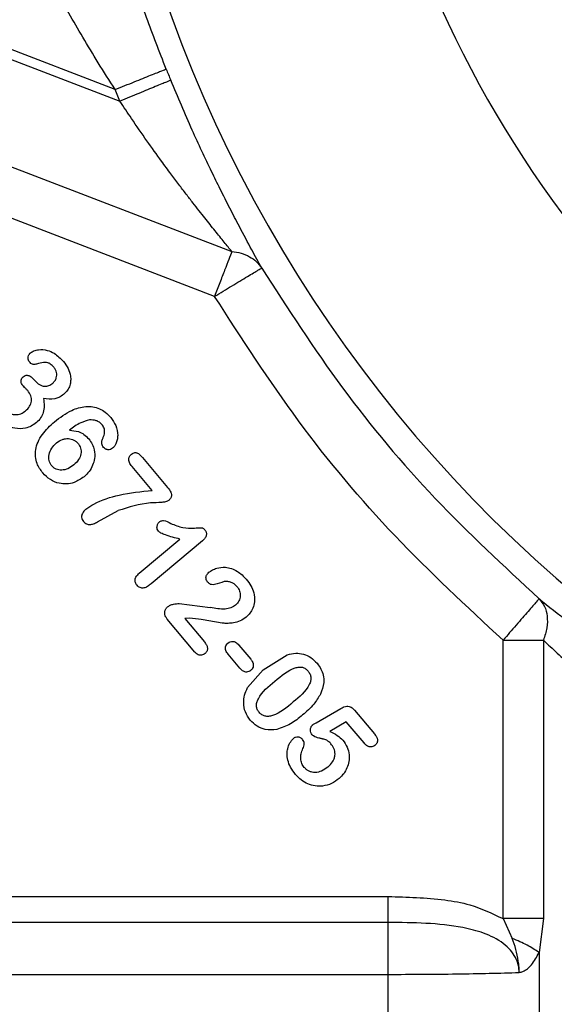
# Model space of a CAD drawing. Header units: inches. Extents: x 0.6 to 16.3, y 0.2 to 11.5.
# Tile 12 of 20: x 10.757 to 11.535, y 5.247 to 6.679. Entities that reach past the tile are written whole.
import ezdxf

# ---------------------------------------------------------------- set-up
doc = ezdxf.new("R2010")
doc.units = ezdxf.units.IN
doc.header["$MEASUREMENT"] = 0
doc.styles.add('SLDTEXTSTYLE0', font='TXT', dxfattribs={"width": 0.75})
doc.dimstyles.new('SLDDIMSTYLE0', dxfattribs={"dimtxt": 0.137795, "dimasz": 0.14, "dimexe": 0, "dimexo": 0.0625, "dimgap": 0.034449, "dimtad": 0, "dimdec": 1, "dimlfac": 1.5, "dimrnd": 1e-09, "dimzin": 12, "dimdsep": 46, "dimtxsty": 'SLDTEXTSTYLE0', "dimblk1": 'CLOSED', "dimblk2": 'CLOSED', "dimsah": 1, "dimcen": 0.09, "dimadec": 0, "dimazin": 3, "dimtfac": 1, "dimtdec": 1, "dimtofl": 0, "dimtmove": 0, "dimatfit": 3, "dimldrblk": 'CLOSED', "dimfxl": 0, "dimfrac": 2, "dimtolj": 1, "dimtzin": 12, "dimarcsym": 0})

# ---------------------------------------------------------------- blocks, each defined once
blk = doc.blocks.new('_Closed')
at = {"color": 0, "linetype": 'ByBlock', "lineweight": -2}
for p, q in [((-1, 0.166667), (0, 0)), ((-1, 0.166667), (-1, -0.166667)), ((0, 0), (-1, -0.166667)), ((0, 0), (-1, 0))]:
    blk.add_line(p, q, dxfattribs=at)
blk = doc.blocks.new('_D_11')
at = {"color": 7, "linetype": 'Continuous', "lineweight": 0}
for p, q in [((9.7792, 5.768), (9.7792, 3.2834)), ((11.9981, 4.7935), (11.9981, 3.2834)), ((10.739, 3.5212), (10.697, 3.5212)), ((10.697, 3.5212), (10.697, 3.3024)), ((10.9427, 3.5212), (10.9846, 3.5212)), ((10.9846, 3.5212), (10.9846, 3.3024)), ((9.7792, 3.3227), (10.5762, 3.3227)), ((11.9981, 3.3227), (11.1055, 3.3227)), ((10.697, 3.3024), (10.739, 3.3024)), ((10.9846, 3.3024), (10.9427, 3.3024))]:
    blk.add_line(p, q, dxfattribs=at)
at = {"color": 7, "linetype": 'Continuous', "lineweight": 18, "xscale": 0.14, "yscale": 0.14, "rotation": 180.0000000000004}
blk.add_blockref('_Closed', (9.7792, 3.3227, -0.0725), dxfattribs=at)
at = {"color": 7, "linetype": 'Continuous', "lineweight": 18, "xscale": 0.14, "yscale": 0.14}
blk.add_blockref('_Closed', (11.9981, 3.3227, -0.0725), dxfattribs=at)
at = {"color": 7, "linetype": 'Continuous', "lineweight": 18, "char_height": 0.1378, "attachment_point": 1, "style": 'SLDTEXTSTYLE0'}
for s, insert in [('85', (10.739, 3.4801)), ('3.3', (10.7136, 3.2739))]:
    blk.add_mtext(s, dxfattribs=dict(at, insert=insert))

msp = doc.modelspace()

# ---------------------------------------------------------------- linework, layer by layer
at = {"color": 7, "linetype": 'Continuous', "lineweight": 25}
for p, q in [((10.8959, 6.5773), (10.4186, 6.7605)), ((10.6254, 6.6668), (10.9028, 6.5603)), ((10.9028, 6.5603), (10.8959, 6.5773)), ((10.6853, 6.4879), (11.0656, 6.3419)), ((11.0405, 6.2766), (10.6602, 6.4226)), ((10.777, 6.1563), (10.7793, 6.1537)), ((10.9358, 6.0421), (10.9722, 5.9987)), ((10.9497, 5.9944), (10.9205, 6.0292)), ((10.8703, 5.9487), (10.9002, 5.9651)), ((10.9308, 5.8741), (10.9901, 5.9238)), ((11.0228, 5.9211), (10.9482, 5.8586)), ((10.9891, 5.8301), (11.0343, 5.8245)), ((11.0118, 5.7595), (10.9717, 5.8074)), ((11.0041, 5.8086), (10.9971, 5.8083)), ((10.9971, 5.8083), (11.0256, 5.7743)), ((11.0758, 5.7696), (11.093, 5.749)), ((11.4601, 5.372), (11.4601, 5.7767)), ((11.5189, 5.7767), (11.5189, 5.372)), ((11.0774, 5.7359), (11.0601, 5.7564)), ((11.1114, 5.7337), (11.1463, 5.7556)), ((11.0886, 5.7078), (11.1114, 5.7337)), ((11.1881, 5.6567), (11.2239, 5.6773)), ((11.2442, 5.6748), (11.273, 5.6405)), ((11.2321, 5.6582), (11.2079, 5.6441)), ((11.258, 5.6273), (11.2321, 5.6582)), ((10.6233, 5.4041), (11.293, 5.4041)), ((11.4601, 5.372), (11.4735, 5.3431)), ((11.5189, 5.372), (11.5124, 5.3227)), ((11.293, 5.3664), (10.6123, 5.3664)), ((11.5124, 5.3227), (11.5124, 4.7421)), ((10.4869, 5.2909), (11.293, 5.2909)), ((11.293, 4.7445), (11.293, 5.2909))]:
    msp.add_line(p, q, dxfattribs=at)
msp.add_circle((12.8314, 7.3537), 1.314, dxfattribs=at)
for radius, start, end in [(1.374, 195.2429, 2.7571), (1.6025, 194.3497, 223.0016), (2.0055, 201.8575, 202.3609)]:
    msp.add_arc((12.8314, 7.3537), radius, start, end, dxfattribs=at)
at = {"color": 8, "linetype": 'Continuous', "lineweight": 25}
msp.add_arc((12.8314, 7.3537), 1.9709, 180, 258.6004, dxfattribs=at)
at = {"color": 7, "linetype": 'Continuous', "lineweight": 25}
for points, knots in [([(10.9701, 6.6071), (10.9603, 6.6322), (10.9416, 6.6802), (10.9177, 6.7495), (10.8972, 6.8141), (10.8875, 6.8461), (10.8824, 6.8626)], [0, 0, 0, 0, 0.260223, 0.497693, 0.740745, 1, 1, 1, 1]), ([(10.8959, 6.5773), (10.8876, 6.5903), (10.8715, 6.6155), (10.8489, 6.6529), (10.825, 6.6943), (10.8005, 6.739), (10.7866, 6.7652), (10.7799, 6.7778)], [0, 0, 0, 0, 0.181928, 0.353578, 0.519898, 0.767232, 1, 1, 1, 1]), ([(10.8959, 6.5773), (10.9054, 6.5811), (10.9244, 6.5887), (10.9487, 6.5985), (10.9658, 6.6053), (10.9687, 6.6065), (10.9701, 6.6071)], [0, 0, 0, 0, 0.250161, 0.5, 0.749839, 1, 1, 1, 1]), ([(10.9767, 6.5907), (10.9753, 6.5902), (10.9725, 6.589), (10.9554, 6.582), (10.9312, 6.572), (10.9123, 6.5642), (10.9028, 6.5603)], [0, 0, 0, 0, 0.250161, 0.5, 0.749839, 1, 1, 1, 1]), ([(11.109, 6.3178), (11.1043, 6.3264), (11.0944, 6.3445), (11.0784, 6.3746), (11.0628, 6.4045), (11.0492, 6.4313), (11.0309, 6.4686), (11.0063, 6.5209), (10.987, 6.5664), (10.9767, 6.5907)], [0, 0, 0, 0, 0.127338, 0.269545, 0.372079, 0.472995, 0.562711, 0.765893, 1, 1, 1, 1]), ([(11.0656, 6.3419), (11.0619, 6.3463), (11.0542, 6.3557), (11.041, 6.3721), (11.0287, 6.3875), (11.0179, 6.4012), (11.0088, 6.4127), (10.999, 6.4255), (10.9883, 6.4395), (10.9764, 6.4554), (10.9608, 6.4765), (10.9416, 6.5033), (10.9213, 6.5325), (10.9084, 6.5519), (10.9028, 6.5603)], [0, 0, 0, 0, 0.076601, 0.163153, 0.256562, 0.306095, 0.360343, 0.419319, 0.483034, 0.551494, 0.632013, 0.759808, 0.896197, 1, 1, 1, 1]), ([(11.0656, 6.3419), (11.0702, 6.3412), (11.0794, 6.3398), (11.0915, 6.3346), (11.1018, 6.3274), (11.1066, 6.321), (11.109, 6.3178)], [0, 0, 0, 0, 0.250012, 0.5, 0.749988, 1, 1, 1, 1]), ([(11.0405, 6.2766), (11.049, 6.2817), (11.0665, 6.2923), (11.0893, 6.306), (11.1053, 6.3156), (11.1078, 6.3171), (11.109, 6.3178)], [0, 0, 0, 0, 0.240554, 0.500001, 0.759447, 1, 1, 1, 1]), ([(11.109, 6.3178), (11.147, 6.259), (11.2229, 6.1413), (11.3584, 5.9798), (11.4612, 5.8846), (11.5125, 5.837)], [0, 0, 0, 0, 0.333333, 0.666667, 1, 1, 1, 1]), ([(11.4601, 5.7767), (11.4067, 5.8262), (11.2998, 5.9252), (11.1589, 6.093), (11.08, 6.2154), (11.0405, 6.2766)], [0, 0, 0, 0, 0.333257, 0.666733, 1, 1, 1, 1]), ([(10.7729, 6.1947), (10.7745, 6.1957), (10.778, 6.198), (10.7863, 6.1997), (10.7967, 6.1988), (10.8096, 6.1933), (10.8164, 6.1864), (10.8206, 6.1821)], [0, 0, 0, 0, 0.10142, 0.232787, 0.465497, 0.668795, 1, 1, 1, 1]), ([(10.7711, 6.1813), (10.7705, 6.1822), (10.7694, 6.1838), (10.769, 6.1871), (10.7695, 6.1903), (10.771, 6.1929), (10.7723, 6.1941), (10.7729, 6.1947)], [0, 0, 0, 0, 0.196661, 0.399876, 0.654171, 0.818524, 1, 1, 1, 1]), ([(10.7792, 6.1775), (10.7786, 6.1774), (10.7774, 6.1772), (10.7753, 6.1778), (10.7731, 6.1792), (10.7718, 6.1806), (10.7711, 6.1813)], [0, 0, 0, 0, 0.187232, 0.386665, 0.673397, 1, 1, 1, 1]), ([(10.8067, 6.1735), (10.8051, 6.1752), (10.8025, 6.1779), (10.798, 6.1802), (10.792, 6.1811), (10.7857, 6.1793), (10.7808, 6.178), (10.7792, 6.1775)], [0, 0, 0, 0, 0.231764, 0.36707, 0.49623, 0.828307, 1, 1, 1, 1]), ([(10.8052, 6.1504), (10.8063, 6.1516), (10.8086, 6.1538), (10.8104, 6.1579), (10.8111, 6.1621), (10.8107, 6.1661), (10.8092, 6.17), (10.8075, 6.1723), (10.8067, 6.1735)], [0, 0, 0, 0, 0.184443, 0.362675, 0.520603, 0.672461, 0.828975, 1, 1, 1, 1]), ([(10.8206, 6.1821), (10.8231, 6.1787), (10.8279, 6.1723), (10.831, 6.1622), (10.8314, 6.1538), (10.8301, 6.1467), (10.8268, 6.1397), (10.8229, 6.1359), (10.8209, 6.134)], [0, 0, 0, 0, 0.233096, 0.445079, 0.575743, 0.70054, 0.847781, 1, 1, 1, 1]), ([(10.7618, 6.1466), (10.7609, 6.148), (10.7595, 6.1499), (10.7589, 6.1529), (10.759, 6.1552), (10.7601, 6.1577), (10.7615, 6.1591), (10.7623, 6.1598)], [0, 0, 0, 0, 0.32946, 0.46901, 0.60255, 0.790209, 1, 1, 1, 1]), ([(10.7623, 6.1598), (10.7632, 6.1605), (10.7648, 6.1616), (10.7677, 6.162), (10.7701, 6.1616), (10.7735, 6.1601), (10.7755, 6.1579), (10.777, 6.1563)], [0, 0, 0, 0, 0.184168, 0.354413, 0.486264, 0.619677, 1, 1, 1, 1]), ([(10.7687, 6.1396), (10.7678, 6.1405), (10.7664, 6.142), (10.7649, 6.1435), (10.7635, 6.1449), (10.7626, 6.1459), (10.7618, 6.1466)], [0, 0, 0, 0, 0.405784, 0.593965, 0.675642, 1, 1, 1, 1]), ([(10.7793, 6.1537), (10.7813, 6.1517), (10.7843, 6.1487), (10.7894, 6.1466), (10.793, 6.1459), (10.7963, 6.146), (10.8006, 6.1471), (10.8033, 6.1491), (10.8052, 6.1504)], [0, 0, 0, 0, 0.290232, 0.4261, 0.554329, 0.65903, 0.765376, 1, 1, 1, 1]), ([(10.7655, 6.1101), (10.7677, 6.1122), (10.7709, 6.1152), (10.7733, 6.1203), (10.7742, 6.1241), (10.7742, 6.1281), (10.7729, 6.1336), (10.7704, 6.1371), (10.7687, 6.1396)], [0, 0, 0, 0, 0.26683, 0.385367, 0.500114, 0.617627, 0.736539, 1, 1, 1, 1]), ([(10.7915, 6.1281), (10.7921, 6.1245), (10.7931, 6.1178), (10.7917, 6.108), (10.7879, 6.0994), (10.7836, 6.0951), (10.7813, 6.093)], [0, 0, 0, 0, 0.279717, 0.527123, 0.760156, 1, 1, 1, 1]), ([(10.8209, 6.134), (10.8186, 6.1323), (10.8147, 6.1294), (10.8046, 6.1264), (10.797, 6.1274), (10.7915, 6.1281)], [0, 0, 0, 0, 0.273698, 0.472532, 1, 1, 1, 1]), ([(10.7348, 6.1123), (10.7362, 6.1109), (10.7389, 6.1081), (10.7445, 6.1055), (10.7513, 6.1043), (10.7589, 6.1055), (10.7633, 6.1086), (10.7655, 6.1101)], [0, 0, 0, 0, 0.169675, 0.339706, 0.53644, 0.76505, 1, 1, 1, 1]), ([(10.8076, 6.0944), (10.8157, 6.1005), (10.8293, 6.1108), (10.8494, 6.1169), (10.8633, 6.1165), (10.8731, 6.1136), (10.8821, 6.1082), (10.8869, 6.1031), (10.8894, 6.1004)], [0, 0, 0, 0, 0.326079, 0.552792, 0.664563, 0.771739, 0.881352, 1, 1, 1, 1]), ([(10.7813, 6.093), (10.7789, 6.0912), (10.774, 6.0876), (10.7633, 6.084), (10.7509, 6.0838), (10.7389, 6.0878), (10.7293, 6.0938), (10.7244, 6.099), (10.7219, 6.1017)], [0, 0, 0, 0, 0.135555, 0.27064, 0.499549, 0.677858, 0.834867, 1, 1, 1, 1]), ([(10.8894, 6.1004), (10.8921, 6.0966), (10.8977, 6.0889), (10.9, 6.0771), (10.8991, 6.0681), (10.8973, 6.0628), (10.8949, 6.0586), (10.8929, 6.0566), (10.8919, 6.0557)], [0, 0, 0, 0, 0.279723, 0.579072, 0.704912, 0.829715, 0.917959, 1, 1, 1, 1]), ([(10.7905, 6.02), (10.7874, 6.0243), (10.7823, 6.0315), (10.7795, 6.0435), (10.7799, 6.0543), (10.7834, 6.0653), (10.7919, 6.0798), (10.8013, 6.0885), (10.8076, 6.0944)], [0, 0, 0, 0, 0.184884, 0.303331, 0.42163, 0.555561, 0.702812, 1, 1, 1, 1]), ([(10.8586, 6.0969), (10.8543, 6.0957), (10.8435, 6.0927), (10.8346, 6.0859), (10.8293, 6.0819)], [0, 0, 0, 0, 0.405821, 1, 1, 1, 1]), ([(10.8765, 6.0905), (10.8754, 6.0916), (10.873, 6.0939), (10.8685, 6.096), (10.8636, 6.097), (10.8603, 6.0969), (10.8586, 6.0969)], [0, 0, 0, 0, 0.244833, 0.498723, 0.745111, 1, 1, 1, 1]), ([(10.8782, 6.0709), (10.8788, 6.0722), (10.88, 6.0747), (10.8808, 6.0795), (10.8802, 6.0852), (10.8778, 6.0887), (10.8765, 6.0905)], [0, 0, 0, 0, 0.202119, 0.397162, 0.695986, 1, 1, 1, 1]), ([(10.8107, 6.0636), (10.8134, 6.0655), (10.8173, 6.0683), (10.8234, 6.0697), (10.8278, 6.0699), (10.832, 6.0692), (10.8358, 6.0678), (10.8393, 6.0656), (10.8411, 6.0637), (10.842, 6.0628)], [0, 0, 0, 0, 0.277877, 0.407574, 0.537691, 0.654937, 0.774109, 0.886909, 1, 1, 1, 1]), ([(10.8293, 6.0819), (10.8338, 6.0816), (10.8413, 6.081), (10.851, 6.0761), (10.8553, 6.0716), (10.8575, 6.0693)], [0, 0, 0, 0, 0.41652, 0.700314, 1, 1, 1, 1]), ([(10.8575, 6.0693), (10.8593, 6.0668), (10.8629, 6.0619), (10.8662, 6.0522), (10.8666, 6.0414), (10.8634, 6.0308), (10.8583, 6.0216), (10.8532, 6.0168), (10.8506, 6.0144)], [0, 0, 0, 0, 0.148913, 0.292348, 0.495718, 0.660384, 0.828486, 1, 1, 1, 1]), ([(10.8789, 6.0569), (10.8783, 6.0577), (10.8772, 6.0593), (10.8762, 6.0626), (10.8762, 6.0667), (10.8776, 6.0695), (10.8782, 6.0709)], [0, 0, 0, 0, 0.196807, 0.390627, 0.687072, 1, 1, 1, 1]), ([(10.8036, 6.0303), (10.8027, 6.0315), (10.801, 6.0338), (10.7996, 6.0379), (10.7992, 6.0423), (10.7999, 6.0485), (10.8032, 6.0564), (10.8081, 6.0611), (10.8107, 6.0636)], [0, 0, 0, 0, 0.115229, 0.226221, 0.339576, 0.461507, 0.718123, 1, 1, 1, 1]), ([(10.842, 6.0628), (10.8428, 6.0617), (10.8443, 6.0595), (10.8458, 6.0558), (10.8464, 6.0518), (10.8461, 6.046), (10.8431, 6.0385), (10.8383, 6.034), (10.8358, 6.0316)], [0, 0, 0, 0, 0.113232, 0.223969, 0.338033, 0.452934, 0.707968, 1, 1, 1, 1]), ([(10.8919, 6.0557), (10.8909, 6.055), (10.889, 6.0537), (10.8859, 6.0535), (10.8835, 6.0539), (10.8812, 6.0547), (10.8798, 6.0561), (10.8789, 6.0569)], [0, 0, 0, 0, 0.239026, 0.485423, 0.614321, 0.73958, 1, 1, 1, 1]), ([(10.9205, 6.0292), (10.919, 6.0312), (10.917, 6.0338), (10.9157, 6.0378), (10.9156, 6.0402), (10.916, 6.0422), (10.9171, 6.0446), (10.9186, 6.046), (10.9196, 6.047)], [0, 0, 0, 0, 0.352915, 0.493011, 0.617493, 0.7052, 0.795831, 1, 1, 1, 1]), ([(10.9196, 6.047), (10.9205, 6.0476), (10.922, 6.0488), (10.9243, 6.0495), (10.9262, 6.0495), (10.9286, 6.0488), (10.932, 6.0463), (10.9344, 6.0436), (10.9358, 6.0421)], [0, 0, 0, 0, 0.163579, 0.296572, 0.369964, 0.442526, 0.682021, 1, 1, 1, 1]), ([(10.8358, 6.0316), (10.833, 6.0295), (10.8277, 6.0256), (10.8197, 6.0238), (10.8139, 6.0241), (10.81, 6.0253), (10.8064, 6.0274), (10.8046, 6.0293), (10.8036, 6.0303)], [0, 0, 0, 0, 0.289765, 0.544394, 0.66356, 0.775158, 0.885214, 1, 1, 1, 1]), ([(10.8506, 6.0144), (10.846, 6.0112), (10.8383, 6.0059), (10.8254, 6.0034), (10.8134, 6.0044), (10.8008, 6.0095), (10.794, 6.0164), (10.7905, 6.02)], [0, 0, 0, 0, 0.247964, 0.411981, 0.572176, 0.780528, 1, 1, 1, 1]), ([(10.9722, 5.9987), (10.9739, 5.9965), (10.9763, 5.9934), (10.9778, 5.9889), (10.9779, 5.9864), (10.9773, 5.9844), (10.9761, 5.9821), (10.9746, 5.9808), (10.9736, 5.9798)], [0, 0, 0, 0, 0.3839737, 0.527999, 0.6501743, 0.7284273, 0.810982, 1, 1, 1, 1]), ([(10.8533, 5.9673), (10.8572, 5.9698), (10.8719, 5.9794), (10.9046, 5.9899), (10.9336, 5.9928), (10.9497, 5.9944)], [0, 0, 0, 0, 0.135892, 0.520593, 1, 1, 1, 1]), ([(10.9736, 5.9798), (10.973, 5.9794), (10.9717, 5.9785), (10.9683, 5.9775), (10.9601, 5.9766), (10.9365, 5.9767), (10.9157, 5.97), (10.9002, 5.9651)], [0, 0, 0, 0, 0.028829, 0.063712, 0.137774, 0.357617, 1, 1, 1, 1]), ([(10.8533, 5.9673), (10.8523, 5.9663), (10.8503, 5.9645), (10.8482, 5.9614), (10.8471, 5.9583), (10.8469, 5.9553), (10.8477, 5.9521), (10.8491, 5.9503), (10.8498, 5.9494)], [0, 0, 0, 0, 0.211188, 0.3921389, 0.5354186, 0.6752595, 0.8305601, 1, 1, 1, 1]), ([(10.8498, 5.9494), (10.8504, 5.9486), (10.8518, 5.9472), (10.8542, 5.9457), (10.8567, 5.9449), (10.8602, 5.9447), (10.8649, 5.9459), (10.8684, 5.9477), (10.8703, 5.9487)], [0, 0, 0, 0, 0.132179, 0.253005, 0.368967, 0.487358, 0.706083, 1, 1, 1, 1]), ([(10.9587, 5.9354), (10.9581, 5.9363), (10.957, 5.9379), (10.9566, 5.9407), (10.9569, 5.9431), (10.9575, 5.9451), (10.9586, 5.947), (10.9596, 5.9479), (10.9601, 5.9484)], [0, 0, 0, 0, 0.206143, 0.412051, 0.56584, 0.71053, 0.852888, 1, 1, 1, 1]), ([(10.9601, 5.9484), (10.9607, 5.9489), (10.9619, 5.9498), (10.9639, 5.9506), (10.9693, 5.9506), (10.9735, 5.9484), (10.9769, 5.9465)], [0, 0, 0, 0, 0.128453, 0.23993, 0.364515, 1, 1, 1, 1]), ([(10.9769, 5.9465), (10.9826, 5.9442), (10.9936, 5.9397), (11.009, 5.9393), (11.0183, 5.9405), (11.0229, 5.9402), (11.0247, 5.939), (11.0258, 5.9378), (11.0264, 5.9371)], [0, 0, 0, 0, 0.353065, 0.686184, 0.875718, 0.905939, 0.946341, 1, 1, 1, 1]), ([(10.9901, 5.9238), (10.983, 5.9255), (10.9736, 5.9278), (10.963, 5.9319), (10.9599, 5.9344), (10.9587, 5.9354)], [0, 0, 0, 0, 0.648316, 0.858954, 1, 1, 1, 1]), ([(11.0264, 5.9371), (11.0268, 5.9365), (11.0277, 5.9354), (11.0284, 5.9334), (11.0287, 5.9314), (11.0283, 5.9285), (11.0266, 5.9247), (11.0241, 5.9224), (11.0228, 5.9211)], [0, 0, 0, 0, 0.1185294, 0.2292014, 0.3381258, 0.4516949, 0.7017096, 1, 1, 1, 1]), ([(11.0322, 5.8754), (11.0339, 5.8766), (11.0374, 5.8791), (11.0454, 5.8822), (11.055, 5.8833), (11.0653, 5.8812), (11.0763, 5.8761), (11.0825, 5.8696), (11.0865, 5.8654)], [0, 0, 0, 0, 0.101529, 0.210658, 0.4164, 0.563956, 0.719875, 1, 1, 1, 1]), ([(10.9277, 5.8565), (10.9268, 5.8577), (10.9255, 5.8596), (10.9249, 5.8625), (10.9249, 5.8648), (10.9254, 5.8672), (10.9272, 5.8707), (10.9293, 5.8727), (10.9308, 5.8741)], [0, 0, 0, 0, 0.226152, 0.330588, 0.435099, 0.564769, 0.698476, 1, 1, 1, 1]), ([(11.0304, 5.8611), (11.0298, 5.8619), (11.0286, 5.8636), (11.0279, 5.8664), (11.028, 5.869), (11.0288, 5.8714), (11.0302, 5.8735), (11.0315, 5.8747), (11.0322, 5.8754)], [0, 0, 0, 0, 0.195697, 0.375907, 0.527149, 0.672821, 0.82737, 1, 1, 1, 1]), ([(10.9482, 5.8586), (10.9465, 5.8572), (10.9433, 5.8547), (10.9386, 5.8527), (10.9349, 5.8524), (10.9322, 5.853), (10.9297, 5.8544), (10.9284, 5.8557), (10.9277, 5.8565)], [0, 0, 0, 0, 0.290497, 0.51578, 0.641785, 0.757054, 0.872258, 1, 1, 1, 1]), ([(11.0544, 5.8619), (11.0499, 5.8602), (11.044, 5.858), (11.0371, 5.8572), (11.0343, 5.8579), (11.0323, 5.8591), (11.0311, 5.8604), (11.0304, 5.8611)], [0, 0, 0, 0, 0.55968, 0.727412, 0.794112, 0.890934, 1, 1, 1, 1]), ([(11.073, 5.8548), (11.0718, 5.8561), (11.0694, 5.8586), (11.0648, 5.861), (11.0597, 5.8622), (11.0562, 5.862), (11.0544, 5.8619)], [0, 0, 0, 0, 0.2553673, 0.4931958, 0.7360711, 1, 1, 1, 1]), ([(11.073, 5.8548), (11.0745, 5.8527), (11.0773, 5.8485), (11.0782, 5.8421), (11.0774, 5.8372), (11.076, 5.8338), (11.074, 5.8305), (11.0721, 5.8288), (11.0711, 5.8279)], [0, 0, 0, 0, 0.252507, 0.497164, 0.620237, 0.744132, 0.869114, 1, 1, 1, 1]), ([(11.0865, 5.8654), (11.089, 5.8623), (11.0937, 5.8563), (11.0965, 5.8492), (11.0977, 5.8458)], [0, 0, 0, 0, 0.5313154, 1, 1, 1, 1]), ([(11.0977, 5.8458), (11.0984, 5.8415), (11.0996, 5.8338), (11.0966, 5.8236), (11.0923, 5.816), (11.0884, 5.8122), (11.0865, 5.8104)], [0, 0, 0, 0, 0.336203, 0.586635, 0.794028, 1, 1, 1, 1]), ([(10.9721, 5.8253), (10.9732, 5.8261), (10.976, 5.8278), (10.9817, 5.8295), (10.9863, 5.8299), (10.9891, 5.8301)], [0, 0, 0, 0, 0.232123, 0.538776, 1, 1, 1, 1]), ([(11.0711, 5.8279), (11.0689, 5.8264), (11.0643, 5.8233), (11.0515, 5.8209), (11.0415, 5.823), (11.0343, 5.8245)], [0, 0, 0, 0, 0.204512, 0.433516, 1, 1, 1, 1]), ([(11.5125, 5.837), (11.5116, 5.836), (11.5097, 5.8338), (11.4974, 5.8197), (11.48, 5.7996), (11.4665, 5.7842), (11.4601, 5.7767)], [0, 0, 0, 0, 0.240555, 0.500001, 0.759447, 1, 1, 1, 1]), ([(11.5125, 5.837), (11.5403, 5.8148), (11.5957, 5.7705), (11.6961, 5.6997), (11.805, 5.6308), (11.8837, 5.589), (11.9226, 5.5683)], [0, 0, 0, 0, 0.251703, 0.50211, 0.754105, 1, 1, 1, 1]), ([(11.5125, 5.837), (11.5154, 5.8336), (11.5212, 5.8266), (11.5248, 5.8118), (11.5246, 5.7949), (11.5208, 5.7828), (11.5189, 5.7767)], [0, 0, 0, 0, 0.250036, 0.4999997, 0.7499636, 1, 1, 1, 1]), ([(10.9717, 5.8074), (10.9709, 5.8085), (10.9693, 5.8105), (10.968, 5.8142), (10.9679, 5.8182), (10.9691, 5.8223), (10.9711, 5.8243), (10.9721, 5.8253)], [0, 0, 0, 0, 0.203029, 0.380655, 0.578609, 0.790625, 1, 1, 1, 1]), ([(11.0865, 5.8104), (11.0837, 5.8083), (11.0781, 5.8042), (11.0687, 5.8018), (11.0609, 5.8011), (11.0526, 5.8012), (11.0395, 5.8034), (11.0229, 5.8069), (11.0098, 5.8081), (11.0041, 5.8086)], [0, 0, 0, 0, 0.121513, 0.242309, 0.333936, 0.398911, 0.535921, 0.798751, 1, 1, 1, 1]), ([(11.0256, 5.7743), (11.0267, 5.7729), (11.0287, 5.7703), (11.0301, 5.7664), (11.0302, 5.7634), (11.0296, 5.7611), (11.0284, 5.759), (11.0273, 5.7579), (11.0267, 5.7573)], [0, 0, 0, 0, 0.281621, 0.504248, 0.631239, 0.748684, 0.868717, 1, 1, 1, 1]), ([(11.0601, 5.7564), (11.0589, 5.7581), (11.0571, 5.7606), (11.0563, 5.7643), (11.0564, 5.7672), (11.0575, 5.7702), (11.0591, 5.7717), (11.0599, 5.7726)], [0, 0, 0, 0, 0.342996, 0.488885, 0.62841, 0.809033, 1, 1, 1, 1]), ([(11.0599, 5.7726), (11.061, 5.7733), (11.063, 5.7747), (11.0663, 5.7752), (11.069, 5.7747), (11.0724, 5.7732), (11.0743, 5.7711), (11.0758, 5.7696)], [0, 0, 0, 0, 0.207691, 0.400439, 0.52854, 0.657361, 1, 1, 1, 1]), ([(11.5189, 5.7767), (11.5255, 5.7705), (11.539, 5.7577), (11.5606, 5.738), (11.5827, 5.7182), (11.606, 5.6979), (11.6323, 5.6758), (11.6589, 5.6542), (11.6905, 5.6293), (11.7244, 5.6038), (11.7643, 5.5753), (11.8041, 5.5482), (11.8448, 5.522), (11.8728, 5.5052), (11.8863, 5.4971)], [0, 0, 0, 0, 0.068875, 0.140681, 0.211146, 0.277215, 0.352453, 0.440802, 0.500774, 0.61073, 0.70758, 0.803774, 0.904773, 1, 1, 1, 1]), ([(11.0267, 5.7573), (11.0259, 5.7568), (11.0243, 5.7556), (11.0214, 5.7549), (11.0181, 5.7549), (11.0147, 5.7565), (11.0128, 5.7585), (11.0118, 5.7595)], [0, 0, 0, 0, 0.173069, 0.337106, 0.528378, 0.743683, 1, 1, 1, 1]), ([(11.1463, 5.7556), (11.1503, 5.7566), (11.1581, 5.7586), (11.1701, 5.757), (11.181, 5.7519), (11.1866, 5.7461), (11.1895, 5.7431)], [0, 0, 0, 0, 0.259877, 0.499605, 0.740002, 1, 1, 1, 1]), ([(11.093, 5.749), (11.0938, 5.748), (11.0953, 5.7461), (11.0967, 5.7428), (11.0971, 5.7393), (11.0959, 5.7356), (11.0941, 5.7338), (11.0932, 5.7329)], [0, 0, 0, 0, 0.212435, 0.390613, 0.590171, 0.789289, 1, 1, 1, 1]), ([(11.1895, 5.7431), (11.1915, 5.7404), (11.1954, 5.7352), (11.1989, 5.7256), (11.2001, 5.7129), (11.1967, 5.7039), (11.1946, 5.6984)], [0, 0, 0, 0, 0.210287, 0.406729, 0.636388, 1, 1, 1, 1]), ([(11.0932, 5.7329), (11.0922, 5.7322), (11.0903, 5.7308), (11.0872, 5.7303), (11.0846, 5.7306), (11.081, 5.732), (11.0789, 5.7342), (11.0774, 5.7359)], [0, 0, 0, 0, 0.196705, 0.379687, 0.503886, 0.628281, 1, 1, 1, 1]), ([(11.1283, 5.7174), (11.1375, 5.7252), (11.1481, 5.7341), (11.163, 5.7379), (11.1682, 5.7376), (11.1729, 5.7355), (11.1753, 5.7331), (11.1765, 5.7318)], [0, 0, 0, 0, 0.630843, 0.73107, 0.81983, 0.906212, 1, 1, 1, 1]), ([(11.1765, 5.7318), (11.1776, 5.7303), (11.1796, 5.7275), (11.1809, 5.7225), (11.1804, 5.7172), (11.1745, 5.7032), (11.1639, 5.6944), (11.1548, 5.6869)], [0, 0, 0, 0, 0.098445, 0.187369, 0.27561, 0.378891, 1, 1, 1, 1]), ([(11.1053, 5.6719), (11.1043, 5.6733), (11.1023, 5.676), (11.1011, 5.6811), (11.1018, 5.6864), (11.108, 5.7007), (11.1189, 5.7097), (11.1283, 5.7174)], [0, 0, 0, 0, 0.093625, 0.179925, 0.268077, 0.371434, 1, 1, 1, 1]), ([(11.0923, 5.6606), (11.0896, 5.6644), (11.0844, 5.6719), (11.0823, 5.6849), (11.0837, 5.6972), (11.0869, 5.7042), (11.0886, 5.7078)], [0, 0, 0, 0, 0.271725, 0.541058, 0.764572, 1, 1, 1, 1]), ([(11.1946, 5.6984), (11.1915, 5.6934), (11.1845, 5.6818), (11.1742, 5.673), (11.1684, 5.668)], [0, 0, 0, 0, 0.4356836, 1, 1, 1, 1]), ([(11.1548, 5.6869), (11.1455, 5.6789), (11.1347, 5.6696), (11.1194, 5.6658), (11.114, 5.666), (11.109, 5.668), (11.1066, 5.6705), (11.1053, 5.6719)], [0, 0, 0, 0, 0.624418, 0.728639, 0.817022, 0.904308, 1, 1, 1, 1]), ([(11.2239, 5.6773), (11.2255, 5.6782), (11.2283, 5.6797), (11.2325, 5.6809), (11.2362, 5.6807), (11.2403, 5.679), (11.2426, 5.6765), (11.2442, 5.6748)], [0, 0, 0, 0, 0.23494, 0.424999, 0.564402, 0.705534, 1, 1, 1, 1]), ([(11.131, 5.6469), (11.1253, 5.6465), (11.1154, 5.6458), (11.1016, 5.6513), (11.0954, 5.6575), (11.0923, 5.6606)], [0, 0, 0, 0, 0.3898501, 0.6916453, 1, 1, 1, 1]), ([(11.1684, 5.668), (11.1628, 5.6633), (11.1516, 5.6539), (11.1378, 5.6493), (11.131, 5.6469)], [0, 0, 0, 0, 0.503045, 1, 1, 1, 1]), ([(11.1831, 5.6536), (11.1833, 5.6537), (11.1838, 5.6541), (11.1854, 5.6551), (11.1869, 5.656), (11.1881, 5.6567)], [0, 0, 0, 0, 0.103139, 0.304135, 1, 1, 1, 1]), ([(11.1824, 5.6392), (11.1817, 5.6402), (11.1802, 5.6423), (11.1797, 5.6464), (11.1803, 5.6497), (11.1817, 5.6522), (11.1826, 5.6531), (11.1831, 5.6536)], [0, 0, 0, 0, 0.2387756, 0.4756544, 0.7473694, 0.8730888, 1, 1, 1, 1]), ([(11.2079, 5.6441), (11.2117, 5.6424), (11.2189, 5.6393), (11.2245, 5.6338), (11.2271, 5.6313)], [0, 0, 0, 0, 0.53644, 1, 1, 1, 1]), ([(11.273, 5.6405), (11.2741, 5.6391), (11.276, 5.6365), (11.2774, 5.6328), (11.2775, 5.6298), (11.2768, 5.6276), (11.2756, 5.6256), (11.2744, 5.6244), (11.2737, 5.6238)], [0, 0, 0, 0, 0.2852193, 0.5052554, 0.6236624, 0.7400015, 0.8629676, 1, 1, 1, 1]), ([(11.1582, 5.5817), (11.1557, 5.5851), (11.1508, 5.5914), (11.1467, 5.6019), (11.1458, 5.6111), (11.1466, 5.6197), (11.1495, 5.6275), (11.1533, 5.6319), (11.1551, 5.6339)], [0, 0, 0, 0, 0.220922, 0.410737, 0.57941, 0.70033, 0.85842, 1, 1, 1, 1]), ([(11.1685, 5.6325), (11.168, 5.633), (11.1671, 5.6339), (11.1655, 5.635), (11.1637, 5.6357), (11.1612, 5.636), (11.1587, 5.6358), (11.1564, 5.6349), (11.1555, 5.6343), (11.1551, 5.6339)], [0, 0, 0, 0, 0.134413, 0.262636, 0.390265, 0.522974, 0.772168, 0.88663, 1, 1, 1, 1]), ([(11.169, 5.6191), (11.1696, 5.6203), (11.1706, 5.6226), (11.1711, 5.6263), (11.1704, 5.6297), (11.1691, 5.6316), (11.1685, 5.6325)], [0, 0, 0, 0, 0.28731, 0.534014, 0.760978, 1, 1, 1, 1]), ([(11.2107, 5.6248), (11.2095, 5.6262), (11.2074, 5.6286), (11.2032, 5.6318), (11.1994, 5.6327), (11.1956, 5.6337), (11.191, 5.6348), (11.1857, 5.6361), (11.183, 5.6386), (11.1824, 5.6392)], [0, 0, 0, 0, 0.1722032, 0.2955285, 0.479404, 0.5219824, 0.6601113, 0.9238007, 1, 1, 1, 1]), ([(11.2271, 5.6313), (11.2294, 5.628), (11.234, 5.6216), (11.2365, 5.6106), (11.2362, 5.6002), (11.2334, 5.5909), (11.2286, 5.5823), (11.2239, 5.5778), (11.2215, 5.5755)], [0, 0, 0, 0, 0.189787, 0.377225, 0.531788, 0.686436, 0.841383, 1, 1, 1, 1]), ([(11.2737, 5.6238), (11.2728, 5.6232), (11.2711, 5.622), (11.2681, 5.6215), (11.2654, 5.6218), (11.2617, 5.6233), (11.2596, 5.6256), (11.258, 5.6273)], [0, 0, 0, 0, 0.183737, 0.351276, 0.488081, 0.626443, 1, 1, 1, 1]), ([(11.1709, 5.5918), (11.1696, 5.5937), (11.1669, 5.5975), (11.1655, 5.6046), (11.1661, 5.6119), (11.168, 5.6166), (11.169, 5.6191)], [0, 0, 0, 0, 0.239212, 0.477504, 0.727958, 1, 1, 1, 1]), ([(11.205, 5.5921), (11.2076, 5.5946), (11.2115, 5.5982), (11.2145, 5.6044), (11.2157, 5.6089), (11.2158, 5.6133), (11.2147, 5.6189), (11.2123, 5.6225), (11.2107, 5.6248)], [0, 0, 0, 0, 0.291194, 0.421319, 0.54735, 0.659567, 0.772731, 1, 1, 1, 1]), ([(11.205, 5.5921), (11.2021, 5.59), (11.1967, 5.586), (11.1884, 5.5842), (11.1823, 5.5847), (11.178, 5.5861), (11.1741, 5.5885), (11.172, 5.5907), (11.1709, 5.5918)], [0, 0, 0, 0, 0.276946, 0.525451, 0.643808, 0.760151, 0.876975, 1, 1, 1, 1]), ([(11.2215, 5.5755), (11.218, 5.573), (11.2108, 5.5677), (11.1986, 5.5643), (11.1866, 5.5644), (11.176, 5.5675), (11.1661, 5.5733), (11.1609, 5.5788), (11.1582, 5.5817)], [0, 0, 0, 0, 0.17924, 0.372951, 0.523816, 0.680757, 0.834948, 1, 1, 1, 1]), ([(11.293, 5.4041), (11.3205, 5.4034), (11.3604, 5.4023), (11.4172, 5.3924), (11.4443, 5.3795), (11.4601, 5.372)], [0, 0, 0, 0, 0.479555, 0.696123, 1, 1, 1, 1]), ([(11.4837, 5.2936), (11.4834, 5.2973), (11.4829, 5.3049), (11.4782, 5.316), (11.471, 5.3268), (11.4561, 5.3402), (11.4325, 5.3517), (11.3767, 5.3657), (11.3296, 5.3661), (11.293, 5.3664)], [0, 0, 0, 0, 0.04966, 0.101932, 0.15927, 0.223772, 0.370133, 0.510452, 1, 1, 1, 1]), ([(11.5124, 5.3227), (11.5069, 5.3263), (11.496, 5.3336), (11.481, 5.3399), (11.4735, 5.3431)], [0, 0, 0, 0, 0.500003, 1, 1, 1, 1]), ([(11.4837, 5.2936), (11.4836, 5.2956), (11.4836, 5.2985), (11.4831, 5.3041), (11.482, 5.3134), (11.4792, 5.3271), (11.4754, 5.3378), (11.4735, 5.3431)], [0, 0, 0, 0, 0.117087, 0.170605, 0.32467, 0.669483, 1, 1, 1, 1]), ([(11.4837, 5.2936), (11.4854, 5.294), (11.4921, 5.2957), (11.5029, 5.305), (11.509, 5.3164), (11.5124, 5.3227)], [0, 0, 0, 0, 0.139886, 0.528328, 1, 1, 1, 1]), ([(11.293, 5.2909), (11.3098, 5.291), (11.3436, 5.291), (11.3933, 5.2916), (11.4414, 5.2924), (11.4695, 5.2932), (11.4837, 5.2936)], [0, 0, 0, 0, 0.24175, 0.488995, 0.741742, 1, 1, 1, 1])]:
    msp.add_open_spline(points, degree=3, knots=knots, dxfattribs=at)
for points in [[(11.0656, 6.3419), (11.0642, 6.3382), (11.0613, 6.3309), (11.0552, 6.3149), (11.0481, 6.2965), (11.0431, 6.2832), (11.0405, 6.2766)], [(11.4601, 5.7767), (11.4656, 5.7767), (11.4766, 5.7767), (11.4924, 5.7767), (11.507, 5.7767), (11.5149, 5.7767), (11.5189, 5.7767)], [(11.293, 5.3664), (11.293, 5.3681), (11.293, 5.3715), (11.293, 5.3806), (11.293, 5.3917), (11.293, 5.4), (11.293, 5.4041)], [(11.5189, 5.372), (11.5149, 5.372), (11.507, 5.372), (11.4924, 5.372), (11.4766, 5.372), (11.4656, 5.372), (11.4601, 5.372)], [(11.293, 5.2909), (11.293, 5.2991), (11.293, 5.3156), (11.293, 5.3378), (11.293, 5.3561), (11.293, 5.3629), (11.293, 5.3664)]]:
    msp.add_open_spline(points, degree=3, dxfattribs=at)

# ---------------------------------------------------------------- dimensions: what is measured, and where the dimension line sits
at = {"color": 7, "linetype": 'Continuous', "lineweight": 18}
dim = msp.add_linear_dim(base=(11.9981, 3.3227), p1=(9.7792, 5.8073), p2=(11.9981, 4.8329), dimstyle='SLDDIMSTYLE0', dxfattribs=at)
dim.commit()
dim.dimension.update_dxf_attribs({"geometry": '_D_11', "text_midpoint": (10.8408, 3.3227), "dimtype": 160})

doc.saveas('drawing.dxf')
